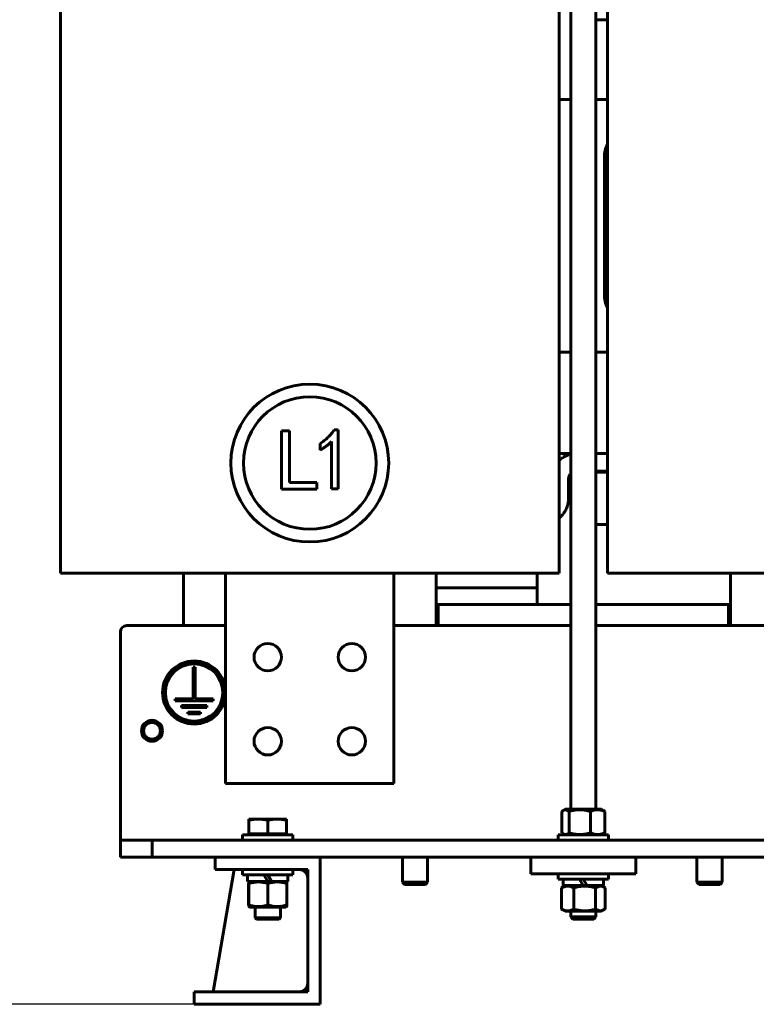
# Model space of a CAD drawing. Header units: millimetres. Extents: x 0 to 420, y 0 to 594.
# Tile 3 of 17: x 144 to 214, y 151 to 244. Entities that reach past the tile are written whole.
import ezdxf

# ---------------------------------------------------------------- set-up
doc = ezdxf.new("R2010")
doc.units = ezdxf.units.MM
doc.linetypes.add('K5LT_BASIC', pattern=[0])
doc.linetypes.add('K5LT_THIN', pattern=[0])
doc.layers.add('Системный слой', color=7, linetype='Continuous')
doc.styles.add('KDIMTEXTSTYLE', font='GOST_AU.SHX', dxfattribs={"width": 0.96, "oblique": 15, "height": 5})
doc.dimstyles.new('KDIMSTYLE (0.20)', dxfattribs={"dimtxt": 5, "dimasz": 1, "dimexe": 2, "dimexo": 0, "dimgap": 1, "dimtad": 1, "dimlfac": 5, "dimtxsty": 'KDIMTEXTSTYLE', "dimsah": 1, "dimcen": 0, "dimdle": 1, "dimadec": 0, "dimazin": 0, "dimtfac": 0.667, "dimtmove": 0, "dimatfit": 3, "dimfxl": 1, "dimtvp": 1, "dimtolj": 1, "dimtzin": 0, "dimarcsym": 0})

# ---------------------------------------------------------------- blocks, each defined once
blk = doc.blocks.new('U15')
at = {"layer": 'Системный слой', "color": 150, "linetype": 'K5LT_BASIC', "lineweight": 60, "true_color": 0x0080ff}
for p, q in [((197.458, 162.124), (195.548, 162.124)), ((199.368, 162.124), (197.815, 162.124))]:
    blk.add_line(p, q, dxfattribs=at)
blk = doc.blocks.new('U19')
at = {"layer": 'Системный слой', "color": 150, "linetype": 'K5LT_BASIC', "lineweight": 60, "true_color": 0x0080ff}
for p, q in [((196.258, 203.201), (195.158, 203.201)), ((199.758, 203.201), (198.658, 203.201))]:
    blk.add_line(p, q, dxfattribs=at)
blk = doc.blocks.new('U20')
at = {"layer": 'Системный слой', "color": 150, "linetype": 'K5LT_BASIC', "lineweight": 60, "true_color": 0x0080ff}
for p, q in [((195.415, 169.18), (195.46, 169.217)), ((195.46, 169.217), (195.504, 169.25)), ((195.504, 169.25), (195.55, 169.278)), ((195.55, 169.278), (195.704, 169.336)), ((195.704, 169.336), (195.891, 169.315)), ((195.891, 169.315), (196.075, 169.204)), ((196.075, 169.204), (196.104, 169.18))]:
    blk.add_line(p, q, dxfattribs=at)
blk = doc.blocks.new('U21')
at = {"layer": 'Системный слой', "color": 150, "linetype": 'K5LT_BASIC', "lineweight": 60, "true_color": 0x0080ff}
for p, q in [((195.733, 169.384), (199.153, 169.384)), ((199.153, 169.384), (199.183, 169.384))]:
    blk.add_line(p, q, dxfattribs=at)
blk = doc.blocks.new('U22')
at = {"layer": 'Системный слой', "color": 150, "linetype": 'K5LT_BASIC', "lineweight": 60, "true_color": 0x0080ff}
for p, q in [((195.459, 167.111), (195.415, 167.148)), ((195.504, 167.078), (195.459, 167.111)), ((195.55, 167.049), (195.504, 167.078)), ((195.566, 167.04), (195.55, 167.049)), ((195.576, 167.035), (195.566, 167.04)), ((195.581, 167.032), (195.576, 167.035)), ((195.584, 167.031), (195.581, 167.032)), ((195.585, 167.03), (195.584, 167.031)), ((195.616, 167.017), (195.585, 167.03)), ((195.644, 167.006), (195.616, 167.017)), ((195.659, 167.002), (195.644, 167.006)), ((195.666, 167), (195.659, 167.002)), ((195.669, 166.999), (195.666, 167)), ((195.671, 166.998), (195.669, 166.999)), ((195.676, 166.997), (195.671, 166.998)), ((195.719, 166.989), (195.676, 166.997)), ((195.74, 166.988), (195.719, 166.989)), ((195.751, 166.987), (195.74, 166.988)), ((195.756, 166.987), (195.751, 166.987)), ((195.759, 166.987), (195.756, 166.987)), ((195.823, 166.993), (195.759, 166.987)), ((195.879, 167.008), (195.823, 166.993)), ((195.908, 167.019), (195.879, 167.008)), ((195.922, 167.025), (195.908, 167.019)), ((195.929, 167.028), (195.922, 167.025)), ((195.932, 167.03), (195.929, 167.028)), ((196.104, 167.148), (195.932, 167.03))]:
    blk.add_line(p, q, dxfattribs=at)
blk = doc.blocks.new('U33')
at = {"layer": 'Системный слой', "color": 150, "linetype": 'K5LT_BASIC', "lineweight": 60, "true_color": 0x0080ff}
for p, q in [((165.648, 160.243), (165.646, 160.288)), ((165.652, 160.172), (165.648, 160.243)), ((165.655, 160.133), (165.652, 160.172)), ((165.657, 160.127), (165.655, 160.133)), ((165.661, 160.145), (165.657, 160.127)), ((165.665, 160.201), (165.661, 160.145)), ((165.669, 160.288), (165.665, 160.201))]:
    blk.add_line(p, q, dxfattribs=at)
blk = doc.blocks.new('U34')
at = {"layer": 'Системный слой', "color": 150, "linetype": 'K5LT_BASIC', "lineweight": 60, "true_color": 0x0080ff}
for p, q in [((165.646, 162.32), (165.65, 162.404)), ((165.65, 162.404), (165.652, 162.438)), ((165.652, 162.443), (165.653, 162.449)), ((165.652, 162.439), (165.652, 162.443)), ((165.652, 162.438), (165.652, 162.439)), ((165.653, 162.449), (165.654, 162.459)), ((165.654, 162.459), (165.655, 162.474)), ((165.655, 162.474), (165.657, 162.48)), ((165.657, 162.48), (165.658, 162.48)), ((165.658, 162.48), (165.658, 162.48)), ((165.658, 162.48), (165.658, 162.48)), ((165.658, 162.48), (165.658, 162.48)), ((165.658, 162.48), (165.658, 162.48)), ((165.658, 162.48), (165.659, 162.479)), ((165.659, 162.479), (165.66, 162.475)), ((165.66, 162.475), (165.661, 162.469)), ((165.661, 162.469), (165.661, 162.469)), ((165.661, 162.469), (165.661, 162.468)), ((165.661, 162.468), (165.661, 162.466)), ((165.661, 162.466), (165.662, 162.461)), ((165.662, 162.461), (165.663, 162.451)), ((165.663, 162.451), (165.664, 162.436)), ((165.664, 162.436), (165.664, 162.435)), ((165.664, 162.435), (165.664, 162.432)), ((165.664, 162.432), (165.664, 162.427)), ((165.664, 162.427), (165.665, 162.415)), ((165.665, 162.415), (165.666, 162.388)), ((165.666, 162.388), (165.669, 162.323)), ((165.669, 162.323), (165.669, 162.32))]:
    blk.add_line(p, q, dxfattribs=at)
blk = doc.blocks.new('U35')
at = {"layer": 'Системный слой', "color": 150, "linetype": 'K5LT_BASIC', "lineweight": 60, "true_color": 0x0080ff}
for p, q in [((196.258, 212.844), (195.158, 212.844)), ((199.758, 212.844), (198.658, 212.844)), ((248.258, 212.844), (247.158, 212.844)), ((251.758, 212.844), (250.658, 212.844))]:
    blk.add_line(p, q, dxfattribs=at)
blk = doc.blocks.new('U36')
at = {"layer": 'Системный слой', "color": 150, "linetype": 'K5LT_BASIC', "lineweight": 60, "true_color": 0x0080ff}
for p, q in [((195.158, 236.844), (196.258, 236.844)), ((198.658, 236.844), (199.758, 236.844)), ((247.158, 236.844), (248.258, 236.844)), ((250.658, 236.844), (251.758, 236.844))]:
    blk.add_line(p, q, dxfattribs=at)
blk = doc.blocks.new('U53')
at = {"layer": 'Системный слой', "color": 150, "linetype": 'K5LT_BASIC', "lineweight": 60, "true_color": 0x0080ff}
for p, q in [((196.184, 203.117), (196.155, 203.109)), ((196.199, 203.121), (196.184, 203.117)), ((196.207, 203.123), (196.199, 203.121)), ((196.21, 203.124), (196.207, 203.123)), ((196.212, 203.124), (196.21, 203.124)), ((196.215, 203.125), (196.212, 203.124)), ((196.23, 203.129), (196.215, 203.125)), ((196.24, 203.131), (196.23, 203.129)), ((196.258, 203.135), (196.24, 203.131)), ((199.758, 203.201), (198.658, 203.201)), ((195.175, 202.563), (195.158, 202.547)), ((195.237, 202.618), (195.175, 202.563)), ((195.269, 202.645), (195.237, 202.618)), ((195.285, 202.658), (195.269, 202.645)), ((195.293, 202.664), (195.285, 202.658)), ((195.297, 202.667), (195.293, 202.664)), ((195.389, 202.738), (195.297, 202.667)), ((195.474, 202.796), (195.389, 202.738)), ((195.518, 202.824), (195.474, 202.796)), ((195.54, 202.838), (195.518, 202.824)), ((195.551, 202.845), (195.54, 202.838)), ((195.556, 202.848), (195.551, 202.845)), ((195.668, 202.912), (195.556, 202.848)), ((195.753, 202.955), (195.668, 202.912)), ((195.795, 202.976), (195.753, 202.955)), ((195.817, 202.985), (195.795, 202.976)), ((195.827, 202.99), (195.817, 202.985)), ((195.833, 202.992), (195.827, 202.99)), ((195.842, 202.997), (195.833, 202.992)), ((195.962, 203.045), (195.842, 202.997)), ((196.023, 203.067), (195.962, 203.045)), ((196.054, 203.078), (196.023, 203.067)), ((196.07, 203.083), (196.054, 203.078)), ((196.078, 203.085), (196.07, 203.083)), ((196.082, 203.087), (196.078, 203.085)), ((196.098, 203.092), (196.082, 203.087)), ((196.155, 203.109), (196.098, 203.092))]:
    blk.add_line(p, q, dxfattribs=at)
blk = doc.blocks.new('U54')
at = {"layer": 'Системный слой', "color": 150, "linetype": 'K5LT_BASIC', "lineweight": 60, "true_color": 0x0080ff}
for p, q in [((196.228, 201.247), (196.211, 201.225)), ((196.237, 201.257), (196.228, 201.247)), ((196.241, 201.262), (196.237, 201.257)), ((196.243, 201.265), (196.241, 201.262)), ((196.244, 201.266), (196.243, 201.265)), ((196.245, 201.267), (196.244, 201.266)), ((196.246, 201.268), (196.245, 201.267)), ((196.247, 201.269), (196.246, 201.268)), ((196.248, 201.27), (196.247, 201.27)), ((196.247, 201.27), (196.247, 201.269)), ((196.249, 201.271), (196.248, 201.27)), ((196.248, 201.27), (196.248, 201.27)), ((196.25, 201.273), (196.249, 201.272)), ((196.249, 201.272), (196.249, 201.271)), ((196.253, 201.276), (196.25, 201.273)), ((196.258, 201.281), (196.253, 201.276)), ((199.758, 201.527), (198.658, 201.527)), ((196.057, 200.815), (196.056, 200.811)), ((196.056, 200.811), (196.056, 200.804)), ((196.056, 200.804), (196.056, 200.799)), ((196.056, 200.799), (196.056, 200.798)), ((196.056, 200.798), (196.056, 200.798)), ((196.056, 200.798), (196.056, 200.796)), ((196.056, 200.796), (196.056, 200.792)), ((196.056, 200.792), (196.056, 200.785)), ((196.056, 200.785), (196.056, 200.779)), ((196.056, 200.779), (196.056, 200.779)), ((196.056, 200.779), (196.056, 200.778)), ((196.056, 200.778), (196.056, 200.776)), ((196.056, 200.776), (196.056, 200.772)), ((196.056, 200.772), (196.056, 200.764)), ((196.056, 200.764), (196.056, 200.757)), ((196.056, 200.757), (196.056, 200.756)), ((196.056, 200.756), (196.056, 200.755)), ((196.056, 200.755), (196.056, 200.753)), ((196.056, 200.753), (196.056, 200.749)), ((196.056, 200.749), (196.056, 200.74)), ((196.056, 200.74), (196.056, 200.73)), ((196.056, 200.73), (196.056, 200.73)), ((196.056, 200.73), (196.056, 200.728)), ((196.056, 200.728), (196.056, 200.725)), ((196.056, 200.725), (196.056, 200.719)), ((196.056, 200.719), (196.056, 200.706)), ((196.056, 200.706), (196.056, 200.68)), ((196.056, 200.68), (196.056, 200.674)), ((196.056, 200.674), (196.056, 200.669)), ((196.056, 200.669), (196.056, 200.661)), ((196.056, 200.661), (196.056, 200.649)), ((196.056, 200.649), (196.056, 200.631)), ((196.056, 200.631), (196.056, 200.618)), ((196.056, 200.618), (196.056, 200.616)), ((196.056, 200.616), (196.056, 200.612)), ((196.056, 200.612), (196.056, 200.606)), ((196.056, 200.606), (196.056, 200.592)), ((196.056, 200.592), (196.056, 200.566)), ((196.056, 200.566), (196.056, 200.537)), ((196.056, 200.537), (196.056, 200.523)), ((196.056, 200.523), (196.056, 200.516)), ((196.056, 200.516), (196.056, 200.503)), ((196.056, 200.503), (196.056, 200.495)), ((196.056, 200.495), (196.056, 200.483)), ((196.056, 200.483), (196.056, 200.465)), ((196.056, 200.465), (196.056, 200.449)), ((196.056, 200.449), (196.056, 200.448)), ((196.056, 200.448), (196.056, 200.444)), ((196.056, 200.444), (196.056, 200.437)), ((196.056, 200.437), (196.056, 200.422)), ((196.056, 200.422), (196.056, 200.408)), ((196.056, 200.408), (196.056, 200.401)), ((196.056, 200.401), (196.056, 200.391)), ((196.056, 200.391), (196.056, 200.378)), ((196.056, 200.378), (196.056, 200.368)), ((196.056, 200.368), (196.056, 200.353)), ((196.056, 200.353), (196.056, 200.352)), ((196.056, 200.352), (196.056, 200.351)), ((196.056, 200.351), (196.056, 200.349)), ((196.056, 200.349), (196.056, 200.343)), ((196.056, 200.343), (196.056, 200.333)), ((196.056, 200.333), (196.056, 200.329)), ((196.056, 200.329), (196.056, 200.328)), ((196.056, 200.328), (196.056, 200.327)), ((196.056, 200.327), (196.056, 200.325)), ((196.056, 200.325), (196.056, 200.32)), ((196.056, 200.32), (196.056, 200.311)), ((196.056, 200.311), (196.056, 200.305)), ((196.056, 200.305), (196.056, 200.3)), ((196.058, 200.83), (196.057, 200.82)), ((196.057, 200.82), (196.057, 200.818)), ((196.057, 200.818), (196.057, 200.817)), ((196.057, 200.817), (196.057, 200.816)), ((196.057, 200.816), (196.057, 200.815)), ((196.059, 200.842), (196.058, 200.838)), ((196.058, 200.838), (196.058, 200.838)), ((196.058, 200.838), (196.058, 200.837)), ((196.058, 200.837), (196.058, 200.834)), ((196.058, 200.834), (196.058, 200.83)), ((196.06, 200.853), (196.059, 200.848)), ((196.059, 200.848), (196.059, 200.842)), ((196.061, 200.862), (196.06, 200.853)), ((196.062, 200.866), (196.061, 200.862)), ((196.064, 200.879), (196.062, 200.87)), ((196.062, 200.87), (196.062, 200.87)), ((196.062, 200.87), (196.062, 200.869)), ((196.062, 200.869), (196.062, 200.866)), ((196.065, 200.885), (196.064, 200.879)), ((196.066, 200.89), (196.065, 200.888)), ((196.065, 200.888), (196.065, 200.885)), ((196.067, 200.897), (196.066, 200.892)), ((196.066, 200.892), (196.066, 200.891)), ((196.066, 200.891), (196.066, 200.89)), ((196.066, 200.89), (196.066, 200.89)), ((196.068, 200.899), (196.067, 200.897)), ((196.069, 200.906), (196.068, 200.903)), ((196.068, 200.903), (196.068, 200.902)), ((196.068, 200.902), (196.068, 200.901)), ((196.068, 200.901), (196.068, 200.901)), ((196.068, 200.901), (196.068, 200.899)), ((196.07, 200.91), (196.069, 200.909)), ((196.069, 200.909), (196.069, 200.908)), ((196.069, 200.908), (196.069, 200.907)), ((196.069, 200.907), (196.069, 200.907)), ((196.069, 200.907), (196.069, 200.906)), ((196.071, 200.914), (196.07, 200.913)), ((196.07, 200.913), (196.07, 200.912)), ((196.07, 200.912), (196.07, 200.911)), ((196.07, 200.911), (196.07, 200.91)), ((196.07, 200.91), (196.07, 200.91)), ((196.072, 200.92), (196.071, 200.918)), ((196.071, 200.918), (196.071, 200.916)), ((196.071, 200.916), (196.071, 200.915)), ((196.071, 200.915), (196.071, 200.915)), ((196.071, 200.915), (196.071, 200.914)), ((196.071, 200.914), (196.071, 200.914)), ((196.073, 200.926), (196.072, 200.921)), ((196.072, 200.921), (196.072, 200.92)), ((196.072, 200.92), (196.072, 200.92)), ((196.075, 200.934), (196.073, 200.926)), ((196.076, 200.938), (196.075, 200.934)), ((196.077, 200.941), (196.076, 200.94)), ((196.076, 200.94), (196.076, 200.938)), ((196.081, 200.96), (196.077, 200.941)), ((196.089, 200.987), (196.081, 200.96)), ((196.094, 201.001), (196.089, 200.987)), ((196.096, 201.008), (196.094, 201.001)), ((196.097, 201.012), (196.096, 201.008)), ((196.098, 201.013), (196.097, 201.012)), ((196.109, 201.045), (196.098, 201.013)), ((196.122, 201.075), (196.109, 201.045)), ((196.129, 201.09), (196.122, 201.075)), ((196.133, 201.098), (196.129, 201.09)), ((196.134, 201.101), (196.133, 201.098)), ((196.135, 201.103), (196.134, 201.101)), ((196.152, 201.134), (196.135, 201.103)), ((196.168, 201.163), (196.152, 201.134)), ((196.177, 201.176), (196.168, 201.163)), ((196.181, 201.183), (196.177, 201.176)), ((196.184, 201.187), (196.181, 201.183)), ((196.185, 201.188), (196.184, 201.187)), ((196.211, 201.225), (196.185, 201.188)), ((196.056, 200.3), (196.056, 200.291)), ((196.056, 200.291), (196.056, 200.273)), ((196.056, 200.273), (196.056, 200.236)), ((196.056, 200.236), (196.056, 200.162)), ((196.056, 200.162), (196.056, 200.013)), ((196.056, 200.013), (196.056, 200.008)), ((196.056, 200.008), (196.056, 199.691)), ((196.056, 199.691), (196.056, 199.417)), ((196.056, 199.417), (196.056, 199.407)), ((196.056, 199.407), (196.056, 199.399)), ((196.056, 199.399), (196.056, 199.398)), ((196.056, 199.398), (196.056, 199.397)), ((196.056, 199.397), (196.056, 199.395)), ((196.056, 199.395), (196.056, 199.391)), ((196.056, 199.391), (196.056, 199.39)), ((196.056, 199.39), (196.056, 199.389)), ((196.056, 199.389), (196.056, 199.388)), ((196.056, 199.388), (196.056, 199.387)), ((196.056, 199.387), (196.056, 199.384)), ((196.056, 199.384), (196.056, 199.377)), ((196.056, 199.377), (196.056, 199.371)), ((196.056, 199.371), (196.056, 199.371)), ((196.056, 199.371), (196.056, 199.369)), ((196.056, 199.369), (196.056, 199.367)), ((196.002, 198.44), (196, 198.431)), ((196.003, 198.445), (196.002, 198.44)), ((196.004, 198.452), (196.003, 198.449)), ((196.003, 198.449), (196.003, 198.448)), ((196.003, 198.448), (196.003, 198.447)), ((196.003, 198.447), (196.003, 198.445)), ((196.005, 198.458), (196.004, 198.452)), ((196.006, 198.462), (196.005, 198.458)), ((196.007, 198.464), (196.006, 198.463)), ((196.006, 198.463), (196.006, 198.462)), ((196.008, 198.47), (196.007, 198.467)), ((196.007, 198.467), (196.007, 198.465)), ((196.007, 198.465), (196.007, 198.464)), ((196.009, 198.477), (196.008, 198.473)), ((196.008, 198.473), (196.008, 198.472)), ((196.008, 198.472), (196.008, 198.472)), ((196.008, 198.472), (196.008, 198.471)), ((196.008, 198.471), (196.008, 198.47)), ((196.01, 198.479), (196.009, 198.477)), ((196.012, 198.493), (196.01, 198.48)), ((196.01, 198.48), (196.01, 198.48)), ((196.01, 198.48), (196.01, 198.479)), ((196.014, 198.503), (196.012, 198.493)), ((196.015, 198.508), (196.014, 198.503)), ((196.016, 198.51), (196.015, 198.508)), ((196.017, 198.522), (196.016, 198.512)), ((196.016, 198.512), (196.016, 198.51)), ((196.024, 198.562), (196.017, 198.522)), ((196.027, 198.583), (196.024, 198.562)), ((196.029, 198.593), (196.027, 198.583)), ((196.03, 198.601), (196.029, 198.598)), ((196.029, 198.598), (196.029, 198.593)), ((196.032, 198.619), (196.03, 198.601)), ((196.039, 198.675), (196.032, 198.619)), ((196.044, 198.72), (196.039, 198.675)), ((196.046, 198.742), (196.044, 198.72)), ((196.047, 198.754), (196.046, 198.742)), ((196.051, 198.806), (196.047, 198.762)), ((196.047, 198.762), (196.047, 198.759)), ((196.047, 198.759), (196.047, 198.754)), ((196.052, 198.836), (196.051, 198.806)), ((196.053, 198.85), (196.052, 198.836)), ((196.054, 198.861), (196.053, 198.858)), ((196.053, 198.858), (196.053, 198.85)), ((196.055, 198.909), (196.054, 198.881)), ((196.054, 198.881), (196.054, 198.863)), ((196.054, 198.863), (196.054, 198.861)), ((196.056, 198.933), (196.055, 198.93)), ((196.055, 198.93), (196.055, 198.923)), ((196.055, 198.923), (196.055, 198.909)), ((196.056, 199.367), (196.056, 199.362)), ((196.056, 199.362), (196.056, 199.352)), ((196.056, 199.352), (196.056, 199.336)), ((196.056, 199.336), (196.056, 199.335)), ((196.056, 199.335), (196.056, 199.332)), ((196.056, 199.332), (196.056, 199.328)), ((196.056, 199.328), (196.056, 199.319)), ((196.056, 199.319), (196.056, 199.302)), ((196.056, 199.302), (196.056, 199.268)), ((196.056, 199.268), (196.056, 199.266)), ((196.056, 199.266), (196.056, 199.262)), ((196.056, 199.262), (196.056, 199.253)), ((196.056, 199.253), (196.056, 199.237)), ((196.056, 199.237), (196.056, 199.208)), ((196.056, 199.208), (196.056, 199.147)), ((196.056, 199.147), (196.056, 199.099)), ((196.056, 199.099), (196.056, 199.04)), ((196.056, 199.04), (196.056, 199.024)), ((196.056, 199.024), (196.056, 199.022)), ((196.056, 199.022), (196.056, 199.017)), ((196.056, 199.017), (196.056, 199.009)), ((196.056, 199.009), (196.056, 198.991)), ((196.056, 198.991), (196.056, 198.956)), ((196.056, 198.956), (196.056, 198.935)), ((196.056, 198.935), (196.056, 198.933)), ((195.616, 197.555), (195.546, 197.459)), ((195.672, 197.639), (195.616, 197.555)), ((195.699, 197.682), (195.672, 197.639)), ((195.712, 197.703), (195.699, 197.682)), ((195.719, 197.714), (195.712, 197.703)), ((195.722, 197.72), (195.719, 197.714)), ((195.784, 197.832), (195.722, 197.72)), ((195.825, 197.916), (195.784, 197.832)), ((195.845, 197.959), (195.825, 197.916)), ((195.854, 197.98), (195.845, 197.959)), ((195.859, 197.991), (195.854, 197.98)), ((195.861, 197.996), (195.859, 197.991)), ((195.863, 198.001), (195.861, 197.996)), ((195.91, 198.119), (195.863, 198.001)), ((195.93, 198.178), (195.91, 198.119)), ((195.94, 198.208), (195.93, 198.178)), ((195.945, 198.223), (195.94, 198.208)), ((195.947, 198.23), (195.945, 198.223)), ((195.948, 198.234), (195.947, 198.23)), ((195.966, 198.296), (195.948, 198.234)), ((195.974, 198.327), (195.966, 198.296)), ((195.979, 198.342), (195.974, 198.327)), ((195.981, 198.35), (195.979, 198.342)), ((195.982, 198.354), (195.981, 198.35)), ((195.989, 198.385), (195.982, 198.356)), ((195.982, 198.356), (195.982, 198.354)), ((195.993, 198.402), (195.989, 198.385)), ((195.995, 198.41), (195.993, 198.402)), ((195.996, 198.415), (195.995, 198.41)), ((195.997, 198.418), (195.996, 198.417)), ((195.996, 198.417), (195.996, 198.415)), ((196, 198.431), (195.997, 198.418)), ((195.179, 197.079), (195.158, 197.061)), ((195.231, 197.125), (195.179, 197.079)), ((195.273, 197.161), (195.231, 197.125)), ((195.306, 197.193), (195.273, 197.161)), ((195.323, 197.208), (195.306, 197.193)), ((195.331, 197.216), (195.323, 197.208)), ((195.335, 197.22), (195.331, 197.216)), ((195.416, 197.305), (195.335, 197.22)), ((195.485, 197.383), (195.416, 197.305)), ((195.518, 197.423), (195.485, 197.383)), ((195.534, 197.443), (195.518, 197.423)), ((195.542, 197.454), (195.534, 197.443)), ((195.546, 197.459), (195.542, 197.454))]:
    blk.add_line(p, q, dxfattribs=at)
blk = doc.blocks.new('U55')
at = {"layer": 'Системный слой', "color": 150, "linetype": 'K5LT_BASIC', "lineweight": 60, "true_color": 0x0080ff}
for p, q in [((198.902, 159.754), (198.629, 159.888)), ((199.181, 159.736), (198.902, 159.754)), ((199.455, 159.841), (199.181, 159.736)), ((199.48, 159.856), (199.455, 159.841)), ((199.505, 159.871), (199.48, 159.856)), ((199.53, 159.888), (199.505, 159.871))]:
    blk.add_line(p, q, dxfattribs=at)
blk = doc.blocks.new('U56')
at = {"layer": 'Системный слой', "color": 150, "linetype": 'K5LT_BASIC', "lineweight": 60, "true_color": 0x0080ff}
for p, q in [((198.629, 161.92), (198.901, 162.054)), ((198.901, 162.054), (199.18, 162.072)), ((199.18, 162.072), (199.455, 161.966)), ((199.455, 161.966), (199.48, 161.952)), ((199.48, 161.952), (199.505, 161.936)), ((199.505, 161.936), (199.53, 161.92))]:
    blk.add_line(p, q, dxfattribs=at)
blk = doc.blocks.new('U65')
at = {"layer": 'Системный слой', "color": 150, "linetype": 'K5LT_BASIC', "lineweight": 60, "true_color": 0x0080ff}
blk.add_line((211.458, 191.844), (211.458, 186.844), dxfattribs=at)
blk = doc.blocks.new('U66')
at = {"layer": 'Системный слой', "color": 150, "linetype": 'K5LT_BASIC', "lineweight": 60, "true_color": 0x0080ff}
for p, q in [((154.058, 186.844), (163.458, 186.844)), ((179.458, 186.844), (196.258, 186.844)), ((198.658, 186.844), (215.458, 186.844)), ((231.458, 186.844), (248.258, 186.844)), ((250.658, 186.844), (267.458, 186.844)), ((283.458, 186.844), (292.858, 186.844))]:
    blk.add_line(p, q, dxfattribs=at)
blk = doc.blocks.new('U67')
at = {"layer": 'Системный слой', "color": 150, "linetype": 'K5LT_BASIC', "lineweight": 60, "true_color": 0x0080ff}
for p, q in [((196.258, 169.384), (196.258, 286.915)), ((196.258, 159.144), (196.258, 159.684))]:
    blk.add_line(p, q, dxfattribs=at)
blk = doc.blocks.new('U68')
at = {"layer": 'Системный слой', "color": 150, "linetype": 'K5LT_BASIC', "lineweight": 60, "true_color": 0x0080ff}
for p, q in [((198.658, 169.384), (198.658, 286.915)), ((198.658, 159.144), (198.658, 159.684))]:
    blk.add_line(p, q, dxfattribs=at)
blk = doc.blocks.new('U74')
at = {"layer": 'Системный слой', "color": 150, "linetype": 'K5LT_BASIC', "lineweight": 60, "true_color": 0x0080ff}
for p, q in [((183.458, 188.844), (183.658, 188.844)), ((211.258, 188.844), (211.458, 188.844))]:
    blk.add_line(p, q, dxfattribs=at)
blk = doc.blocks.new('U79')
at = {"layer": 'Системный слой', "color": 150, "linetype": 'K5LT_BASIC', "lineweight": 60, "true_color": 0x0080ff}
for p, q in [((167.458, 162.524), (165.548, 162.524)), ((169.368, 162.524), (167.815, 162.524))]:
    blk.add_line(p, q, dxfattribs=at)
blk = doc.blocks.new('U86')
at = {"layer": 'Системный слой', "color": 150, "linetype": 'K5LT_BASIC', "lineweight": 60, "true_color": 0x0080ff}
blk.add_line((183.458, 186.844), (183.458, 191.844), dxfattribs=at)
blk = doc.blocks.new('U87')
at = {"layer": 'Системный слой', "color": 150, "linetype": 'K5LT_BASIC', "lineweight": 60, "true_color": 0x0080ff}
blk.add_line((159.458, 191.844), (159.458, 186.844), dxfattribs=at)
blk = doc.blocks.new('U88')
at = {"layer": 'Системный слой', "color": 150, "linetype": 'K5LT_BASIC', "lineweight": 60, "true_color": 0x0080ff}
for p, q in [((196.258, 188.844), (183.658, 188.844)), ((211.258, 188.844), (198.658, 188.844))]:
    blk.add_line(p, q, dxfattribs=at)
blk = doc.blocks.new('KDIMARROW_01')
at = {"layer": 'Системный слой'}
blk.add_hatch(color=0, dxfattribs=at).paths.add_polyline_path([(0, 0), (-5, 0.658), (-4.5, 0), (-5, -0.658)])
at = {"layer": 'Системный слой', "color": 0, "linetype": 'K5LT_THIN', "lineweight": 18}
for p, q in [((-4.5, 0), (-5, 0.658)), ((-5, 0.658), (0, 0)), ((0, 0), (-5, -0.658)), ((-5, -0.658), (-4.5, 0)), ((0, 0), (-1, 0))]:
    blk.add_line(p, q, dxfattribs=at)

msp = doc.modelspace()

# ---------------------------------------------------------------- linework, layer by layer
at = {"layer": 'Системный слой', "color": 150, "linetype": 'K5LT_BASIC', "lineweight": 60, "true_color": 0x0080ff}
for p, q in [((147.7575, 191.8437), (147.7575, 283.8437)), ((195.1575, 283.8437), (195.1575, 191.8437)), ((199.7575, 191.8437), (199.7575, 283.8437)), ((198.6575, 244.4437), (199.7575, 244.4437)), ((198.6575, 244.4437), (199.7575, 244.4437)), ((199.4575, 218.3437), (199.4575, 231.3437)), ((168.7679, 199.827), (168.7679, 205.3745)), ((168.7679, 205.3745), (169.5141, 205.3745)), ((169.5141, 205.3745), (169.5141, 200.4434)), ((173.7769, 205.4394), (174.1662, 205.4394)), ((174.1662, 205.4394), (174.1662, 199.8594)), ((172.4468, 203.5253), (172.4468, 204.1417)), ((173.5174, 199.8594), (173.5174, 204.3364)), ((199.7575, 201.5266), (198.6575, 201.5266)), ((198.6575, 201.4437), (199.7575, 201.4437)), ((169.5141, 200.4434), (172.1418, 200.4434)), ((172.1418, 200.4434), (172.1418, 199.827)), ((172.1418, 199.827), (168.7679, 199.827)), ((174.1662, 199.8594), (173.5174, 199.8594)), ((198.6575, 196.4437), (199.7575, 196.4437)), ((198.6575, 196.4437), (199.7575, 196.4437)), ((157.9575, 191.8437), (147.7575, 191.8437)), ((157.9575, 191.8437), (184.9575, 191.8437)), ((163.4575, 191.8437), (163.4575, 171.8437)), ((179.4575, 191.8437), (163.4575, 191.8437)), ((179.4575, 191.8437), (179.4575, 171.8437)), ((195.1575, 191.8437), (184.9575, 191.8437)), ((193.0575, 191.8437), (193.0575, 190.4437)), ((209.9575, 191.8437), (199.7575, 191.8437)), ((209.9575, 191.8437), (236.9575, 191.8437)), ((183.4575, 190.4437), (193.0575, 190.4437)), ((183.4575, 190.4437), (193.0575, 190.4437)), ((193.0575, 190.4437), (193.0575, 188.8437)), ((183.6575, 188.8437), (183.6575, 186.8437)), ((211.2575, 186.8437), (211.2575, 188.8437)), ((153.4575, 166.6437), (153.4575, 186.2437)), ((160.5475, 182.8835), (160.3675, 182.8835)), ((160.3675, 182.8835), (160.3675, 179.8835)), ((160.5475, 179.8835), (160.5475, 182.8835)), ((160.3675, 179.8835), (158.6575, 179.8835)), ((158.6575, 179.8835), (158.6575, 179.7035)), ((162.2575, 179.8835), (160.5475, 179.8835)), ((162.2575, 179.7035), (162.2575, 179.8835)), ((158.6575, 179.7035), (162.2575, 179.7035)), ((161.6576, 179.2535), (159.2575, 179.2535)), ((159.2575, 179.2535), (159.2575, 179.0735)), ((159.2575, 179.0735), (161.6576, 179.0735)), ((161.6576, 179.0735), (161.6576, 179.2535)), ((161.0576, 178.6235), (159.8575, 178.6235)), ((159.8575, 178.6235), (159.8575, 178.4435)), ((159.8575, 178.4435), (161.0576, 178.4435)), ((161.0576, 178.4435), (161.0576, 178.6235)), ((179.4575, 171.8437), (163.4575, 171.8437)), ((195.4148, 169.1796), (195.4148, 167.1477)), ((195.7325, 169.3837), (195.5496, 169.2781)), ((196.104, 169.1796), (196.104, 167.1477)), ((198.1467, 169.1796), (198.1467, 167.1477)), ((199.1825, 169.3837), (199.3655, 169.2781)), ((199.5003, 169.1796), (199.5003, 167.1477)), ((166.5575, 168.4437), (165.6575, 168.4437)), ((165.6575, 168.4437), (165.6575, 168.3423)), ((165.6575, 167.0637), (165.6575, 168.3423)), ((168.3575, 168.4437), (166.5575, 168.4437)), ((167.4575, 167.0637), (167.4575, 168.3423)), ((169.2575, 168.4437), (168.3575, 168.4437)), ((169.2575, 168.3423), (169.2575, 168.4437)), ((169.2575, 167.0637), (169.2575, 168.3423)), ((153.4575, 166.4437), (153.4575, 166.6437)), ((165.0575, 166.4437), (165.0575, 166.9437)), ((165.0575, 166.9437), (169.8575, 166.9437)), ((167.4575, 167.0637), (165.6575, 167.0637)), ((165.8105, 166.9437), (165.6905, 167.0637)), ((169.2575, 167.0637), (167.4575, 167.0637)), ((169.1045, 166.9437), (169.2245, 167.0637)), ((169.8575, 166.4437), (169.8575, 166.9437)), ((195.0575, 166.4437), (195.0575, 166.9437)), ((195.0575, 166.9437), (199.8575, 166.9437)), ((195.7325, 166.9437), (195.5496, 167.0493)), ((199.1825, 166.9437), (199.3655, 167.0493)), ((199.8575, 166.4437), (199.8575, 166.9437)), ((153.4575, 164.8437), (153.4575, 166.4437)), ((153.4575, 166.4437), (156.4575, 166.4437)), ((156.4575, 166.4437), (290.4575, 166.4437)), ((156.4575, 166.4437), (156.4575, 164.8437)), ((156.4575, 164.8437), (153.4575, 164.8437)), ((156.4575, 164.8437), (290.4575, 164.8437)), ((162.4575, 164.8437), (172.4575, 164.8437)), ((162.4575, 163.6437), (162.4575, 164.8437)), ((172.4575, 150.8437), (172.4575, 164.8437)), ((180.2575, 162.4437), (180.2575, 164.8437)), ((182.6575, 162.4437), (182.6575, 164.8437)), ((202.4575, 164.8437), (192.4575, 164.8437)), ((192.4575, 163.2437), (192.4575, 164.8437)), ((202.4575, 163.2437), (202.4575, 164.8437)), ((208.2575, 162.4437), (208.2575, 164.8437)), ((210.6575, 162.4437), (210.6575, 164.8437)), ((162.2575, 152.0437), (164.2575, 163.6437)), ((171.2575, 163.6437), (162.4575, 163.6437)), ((165.0575, 163.6437), (165.0575, 163.1437)), ((169.8575, 163.1437), (165.0575, 163.1437)), ((165.5475, 163.1437), (165.5475, 162.5237)), ((167.4575, 162.5237), (167.0996, 163.1437)), ((167.4575, 163.1437), (167.8155, 162.5237)), ((169.3675, 163.1437), (169.3675, 162.5237)), ((169.8575, 163.6437), (169.8575, 163.1437)), ((171.2575, 152.0437), (171.2575, 163.6437)), ((202.4575, 163.2437), (192.4575, 163.2437)), ((195.0575, 163.2437), (195.0575, 162.7437)), ((199.8575, 163.2437), (199.8575, 162.7437)), ((165.646, 160.2877), (165.646, 162.3196)), ((165.7325, 162.5237), (165.6574, 162.4803)), ((165.6693, 160.2877), (165.6693, 162.3196)), ((167.8155, 162.5237), (167.4575, 162.5237)), ((167.4808, 160.2877), (167.4808, 162.3196)), ((169.1825, 162.5237), (169.2577, 162.4803)), ((169.2691, 160.2877), (169.2691, 162.3196)), ((180.4575, 162.2437), (180.2575, 162.4437)), ((180.2575, 162.4437), (182.6575, 162.4437)), ((182.4575, 162.2437), (180.4575, 162.2437)), ((182.4575, 162.2437), (182.6575, 162.4437)), ((199.8575, 162.7437), (195.0575, 162.7437)), ((195.7325, 162.1237), (195.4602, 161.9665)), ((195.5475, 162.7437), (195.5475, 162.1237)), ((197.4575, 162.1237), (197.0996, 162.7437)), ((197.4575, 162.7437), (197.8155, 162.1237)), ((197.8155, 162.1237), (197.4575, 162.1237)), ((199.1825, 162.1237), (199.4548, 161.9665)), ((199.3675, 162.7437), (199.3675, 162.1237)), ((208.4575, 162.2437), (208.2575, 162.4437)), ((208.2575, 162.4437), (210.6575, 162.4437)), ((210.4575, 162.2437), (208.4575, 162.2437)), ((210.4575, 162.2437), (210.6575, 162.4437)), ((195.385, 159.8877), (195.385, 161.9196)), ((196.5568, 159.8877), (196.5568, 161.9196)), ((198.6294, 159.8877), (198.6294, 161.9196)), ((199.5301, 159.8877), (199.5301, 161.9196)), ((165.7325, 160.0837), (165.6573, 160.1271)), ((169.1825, 160.0837), (165.7325, 160.0837)), ((166.2575, 159.0637), (166.2575, 160.0837)), ((168.6575, 159.0637), (168.6575, 160.0837)), ((169.1825, 160.0837), (169.2577, 160.1271)), ((195.7325, 159.6837), (195.4602, 159.8409)), ((199.1825, 159.6837), (195.7325, 159.6837)), ((196.4575, 158.9437), (196.2575, 159.1437)), ((196.2575, 159.1437), (198.6575, 159.1437)), ((198.4575, 158.9437), (198.6575, 159.1437)), ((199.1825, 159.6837), (199.4548, 159.8409)), ((166.3775, 158.9437), (166.2575, 159.0637)), ((166.2575, 159.0637), (168.6575, 159.0637)), ((168.5375, 158.9437), (166.3775, 158.9437)), ((168.5375, 158.9437), (168.6575, 159.0637)), ((198.4575, 158.9437), (196.4575, 158.9437)), ((160.4575, 152.0437), (171.2575, 152.0437)), ((160.4575, 150.8437), (160.4575, 152.0437)), ((172.4575, 150.8437), (160.4575, 150.8437))]:
    msp.add_line(p, q, dxfattribs=at)
for centre, radius in [((171.4561, 202.2962), 7.5), ((171.4561, 202.2962), 6.3), ((167.4575, 183.8437), 1.3), ((175.4575, 183.8437), 1.3), ((160.4575, 180.4835), 3), ((160.4575, 180.4835), 2.85), ((160.4575, 180.4835), 2.73), ((156.4575, 176.8437), 1), ((167.4575, 175.8437), 1.3), ((175.4575, 175.8437), 1.3)]:
    msp.add_circle(centre, radius, dxfattribs=at)
for centre, radius, start, end in [((202.4575, 231.3437), 3, 154.158067, 180), ((202.4575, 218.3437), 3, 180, 205.841933), ((154.0575, 186.2437), 0.6, 90, 180), ((156.4575, 176.8437), 0.8, 90, 0), ((156.4575, 176.8437), 0.8, 0, 90), ((170.4575, 162.8437), 0.8, 0, 90), ((170.4575, 152.8437), 0.8, 270, 0)]:
    msp.add_arc(centre, radius, start, end, dxfattribs=at)
for points, knots in [([(172.4468, 204.1417), (172.5134, 204.1879), (172.6457, 204.2795), (172.8334, 204.4286), (173.0149, 204.5804), (173.1847, 204.7411), (173.3482, 204.9052), (173.4999, 205.0774), (173.6444, 205.2543), (173.7327, 205.3777), (173.7769, 205.4394)], [0, 0, 0, 0, 0.1300658, 0.2583133, 0.3846949, 0.5098007, 0.6334788, 0.7564596, 0.8780744, 1, 1, 1, 1]), ([(173.5174, 204.3364), (173.4435, 204.2655), (173.2913, 204.1195), (173.0353, 203.9166), (172.7531, 203.7153), (172.5509, 203.5899), (172.4468, 203.5253)], [0, 0, 0, 0, 0.2279817, 0.4698264, 0.7271404, 1, 1, 1, 1]), ([(196.104, 169.1796), (196.2329, 169.2175), (196.4229, 169.2654), (196.6569, 169.3058), (196.8036, 169.3242), (196.9341, 169.3353), (197.0493, 169.3401), (197.1624, 169.3407), (197.2769, 169.3375), (197.4106, 169.328), (197.5331, 169.3138), (197.6917, 169.2899), (197.8929, 169.2496), (198.0603, 169.205), (198.1467, 169.1796)], [0, 0, 0, 0, 2.8883787, 4.2258149, 5.1533753, 6.1047294, 7.0775738, 7.6606295, 8.5561613, 9.5552416, 10.5544492, 11.2185175, 13.019437, 15, 15, 15, 15]), ([(198.1467, 169.1796), (198.2313, 169.2171), (198.356, 169.2647), (198.5097, 169.305), (198.606, 169.3235), (198.6925, 169.3349), (198.7665, 169.3397), (198.8422, 169.3409), (198.9185, 169.338), (199.0099, 169.3283), (199.0855, 169.3153), (199.1754, 169.2955), (199.3099, 169.2578), (199.4276, 169.2118), (199.5003, 169.1796)], [0, 0, 0, 0, 2.8814613, 4.2007918, 5.12203, 6.0737295, 7.054851, 7.5526049, 8.5536622, 9.549854, 10.5399482, 11.0322282, 12.5081996, 15, 15, 15, 15]), ([(165.6575, 168.3423), (165.8075, 168.3738), (165.9575, 168.3994), (166.2575, 168.4344), (166.4075, 168.4437), (166.5575, 168.4437)], [0.0000002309, 0.0000002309, 0.0000002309, 0.0000002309, 0.0025983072, 0.0025983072, 0.0051963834, 0.0051963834, 0.0051963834, 0.0051963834]), ([(166.5575, 168.4437), (166.7075, 168.4437), (166.8575, 168.4344), (167.1575, 168.3994), (167.3075, 168.3738), (167.4575, 168.3423)], [0.0051963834, 0.0051963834, 0.0051963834, 0.0051963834, 0.0077944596, 0.0077944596, 0.0103925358, 0.0103925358, 0.0103925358, 0.0103925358]), ([(167.4575, 168.3423), (167.6075, 168.3738), (167.7575, 168.3994), (168.0575, 168.4344), (168.2075, 168.4437), (168.3575, 168.4437)], [0.0000002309, 0.0000002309, 0.0000002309, 0.0000002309, 0.0025983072, 0.0025983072, 0.0051963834, 0.0051963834, 0.0051963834, 0.0051963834]), ([(168.3575, 168.4437), (168.5075, 168.4437), (168.6575, 168.4344), (168.9575, 168.3994), (169.1075, 168.3738), (169.2575, 168.3423)], [0.0051963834, 0.0051963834, 0.0051963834, 0.0051963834, 0.0077944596, 0.0077944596, 0.0103925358, 0.0103925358, 0.0103925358, 0.0103925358]), ([(198.1467, 167.1477), (197.9816, 167.0992), (197.8143, 167.0589), (197.5585, 167.0166), (197.4722, 167.0056), (197.2985, 166.9907), (197.212, 166.987), (196.953, 166.987), (196.7815, 167.002), (196.4403, 167.058), (196.2701, 167.0989), (196.104, 167.1477)], [0.003844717, 0.003844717, 0.003844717, 0.003844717, 0.006467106, 0.006467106, 0.0077783, 0.0077783, 0.009089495, 0.009089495, 0.011711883, 0.011711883, 0.014334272, 0.014334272, 0.014334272, 0.014334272]), ([(199.5003, 167.1477), (199.3898, 167.0988), (199.2785, 167.0584), (199.0535, 167.0025), (198.9399, 166.9871), (198.7673, 166.9869), (198.7094, 166.9907), (198.5951, 167.0053), (198.5383, 167.0162), (198.3689, 167.0582), (198.2574, 167.0987), (198.1467, 167.1477)], [0.000000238, 0.000000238, 0.000000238, 0.000000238, 0.002624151, 0.002624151, 0.005248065, 0.005248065, 0.006560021, 0.006560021, 0.007871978, 0.007871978, 0.010495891, 0.010495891, 0.010495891, 0.010495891]), ([(199.3655, 167.0493), (199.4025, 167.0707), (199.4475, 167.1028), (199.4921, 167.1406), (199.5003, 167.1477)], [0, 0, 0, 0, 4.0856122, 5, 5, 5, 5]), ([(165.6693, 162.3196), (165.8157, 162.3681), (165.964, 162.4085), (166.1909, 162.4507), (166.2674, 162.4618), (166.4215, 162.4766), (166.4983, 162.4804), (166.7279, 162.4804), (166.88, 162.4653), (167.1826, 162.4093), (167.3335, 162.3684), (167.4808, 162.3196)], [0.003844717, 0.003844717, 0.003844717, 0.003844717, 0.006467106, 0.006467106, 0.0077783, 0.0077783, 0.009089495, 0.009089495, 0.011711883, 0.011711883, 0.014334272, 0.014334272, 0.014334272, 0.014334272]), ([(167.4808, 162.3196), (167.6268, 162.3686), (167.7739, 162.409), (168.0711, 162.4649), (168.2212, 162.4803), (168.4493, 162.4804), (168.5256, 162.4767), (168.6767, 162.462), (168.7517, 162.4511), (168.9755, 162.4091), (169.1229, 162.3686), (169.2691, 162.3196)], [0.000000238, 0.000000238, 0.000000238, 0.000000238, 0.002624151, 0.002624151, 0.005248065, 0.005248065, 0.006560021, 0.006560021, 0.007871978, 0.007871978, 0.010495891, 0.010495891, 0.010495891, 0.010495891]), ([(169.2691, 162.3196), (169.2682, 162.3432), (169.2663, 162.3874), (169.2636, 162.4357), (169.261, 162.4661), (169.2591, 162.478), (169.258, 162.4801), (169.2576, 162.4803)], [0, 0, 0, 0, 1.9618511, 4.0091059, 5.686982, 7.2895293, 8, 8, 8, 8]), ([(195.385, 161.9196), (195.4797, 161.9681), (195.5756, 162.0085), (195.7224, 162.0507), (195.7719, 162.0618), (195.8715, 162.0766), (195.9212, 162.0804), (196.0698, 162.0804), (196.1682, 162.0653), (196.3639, 162.0093), (196.4615, 161.9684), (196.5568, 161.9196)], [0.003844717, 0.003844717, 0.003844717, 0.003844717, 0.006467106, 0.006467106, 0.0077783, 0.0077783, 0.009089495, 0.009089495, 0.011711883, 0.011711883, 0.014334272, 0.014334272, 0.014334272, 0.014334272]), ([(196.5568, 161.9196), (196.726, 161.9686), (196.8965, 162.009), (197.2409, 162.0649), (197.4149, 162.0803), (197.6792, 162.0804), (197.7677, 162.0767), (197.9428, 162.062), (198.0298, 162.0511), (198.2891, 162.0091), (198.46, 161.9686), (198.6294, 161.9196)], [0.000000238, 0.000000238, 0.000000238, 0.000000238, 0.002624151, 0.002624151, 0.005248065, 0.005248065, 0.006560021, 0.006560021, 0.007871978, 0.007871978, 0.010495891, 0.010495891, 0.010495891, 0.010495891]), ([(167.4808, 160.2877), (167.3665, 160.2499), (167.198, 160.2019), (166.9905, 160.1616), (166.8604, 160.1431), (166.7447, 160.1321), (166.6425, 160.1273), (166.5422, 160.1266), (166.4407, 160.1298), (166.3221, 160.1394), (166.2134, 160.1535), (166.0728, 160.1774), (165.8944, 160.2178), (165.7459, 160.2624), (165.6693, 160.2877)], [0, 0, 0, 0, 2.8883787, 4.2258149, 5.1533753, 6.1047294, 7.0775738, 7.6606295, 8.5561613, 9.5552416, 10.5544492, 11.2185175, 13.019437, 15, 15, 15, 15]), ([(169.2691, 160.2877), (169.1573, 160.2502), (168.9926, 160.2027), (168.7895, 160.1624), (168.6622, 160.1438), (168.548, 160.1325), (168.4502, 160.1276), (168.3502, 160.1265), (168.2494, 160.1293), (168.1287, 160.139), (168.0288, 160.1521), (167.9101, 160.1718), (167.7323, 160.2096), (167.5769, 160.2555), (167.4808, 160.2877)], [0, 0, 0, 0, 2.8814613, 4.2007918, 5.12203, 6.0737295, 7.054851, 7.5526049, 8.5536622, 9.549854, 10.5399482, 11.0322282, 12.5081996, 15, 15, 15, 15]), ([(169.2576, 160.127), (169.2583, 160.1274), (169.2596, 160.1313), (169.2616, 160.147), (169.2644, 160.1835), (169.267, 160.235), (169.2688, 160.2797), (169.2691, 160.2877)], [0, 0, 0, 0, 1.3284181, 2.60538, 4.1672543, 7.3324495, 8, 8, 8, 8]), ([(196.5568, 159.8877), (196.4829, 159.8499), (196.3738, 159.8019), (196.2396, 159.7616), (196.1555, 159.7431), (196.0806, 159.7321), (196.0145, 159.7273), (195.9496, 159.7266), (195.884, 159.7298), (195.8073, 159.7394), (195.737, 159.7535), (195.646, 159.7774), (195.5306, 159.8178), (195.4345, 159.8624), (195.385, 159.8877)], [0, 0, 0, 0, 2.8883787, 4.2258149, 5.1533753, 6.1047294, 7.0775738, 7.6606295, 8.5561613, 9.5552416, 10.5544492, 11.2185175, 13.019437, 15, 15, 15, 15]), ([(198.6294, 159.8877), (198.4998, 159.8502), (198.309, 159.8027), (198.0736, 159.7624), (197.9261, 159.7438), (197.7936, 159.7325), (197.6804, 159.7276), (197.5645, 159.7265), (197.4476, 159.7293), (197.3077, 159.739), (197.1919, 159.7521), (197.0543, 159.7718), (196.9177, 159.7968), (196.7364, 159.8381), (196.624, 159.8683), (196.5568, 159.8877)], [0, 0, 0, 0, 3.0735588, 4.4808446, 5.4634987, 6.4786448, 7.5251745, 8.0561119, 9.1239063, 10.186511, 11.2426114, 11.7677101, 13.3420796, 14.3968691, 16, 16, 16, 16])]:
    msp.add_open_spline(points, degree=3, knots=knots, dxfattribs=at)
for points in [[(199.5003, 169.1796), (199.4556, 169.2185), (199.4107, 169.2519), (199.3655, 169.278)], [(195.4602, 161.9665), (195.4351, 161.9519), (195.41, 161.9363), (195.385, 161.9196)], [(195.385, 159.8877), (195.41, 159.8711), (195.4351, 159.8554), (195.4602, 159.8409)]]:
    msp.add_open_spline(points, degree=3, dxfattribs=at)

# ---------------------------------------------------------------- block references
at = {"layer": 'Системный слой'}
for name in ['U67', 'U68', 'U87', 'U86', 'U65', 'U36', 'U35', 'U19', 'U53', 'U54', 'U74', 'U88', 'U66', 'U20', 'U21', 'U22', 'U79', 'U34', 'U15', 'U56', 'U33', 'U55']:
    msp.add_blockref(name, (0, 0), dxfattribs=at)

# ---------------------------------------------------------------- dimensions: what is measured, and where the dimension line sits
at = {"layer": 'Системный слой', "color": 7}
msp.add_linear_dim(base=(137.7575, 318.9437), p1=(160.4575, 150.8437), p2=(196.4575, 318.9437), angle=90, location=(137.7575, 234.8937), text='\\H5.0;\\W0.965;\\Q15;\\H5.0;\\W0.965;\\Q15;\\Q15;В', dimstyle='KDIMSTYLE (0.20)', override={"dimexo": 0, "dimblk1": 'KDIMARROW_01', "dimblk2": 'KDIMARROW_01', "dimse1": 0, "dimse2": 0, "dimclrt": 7, "dimtolj": 1}, dxfattribs=at).render()

doc.saveas('drawing.dxf')
